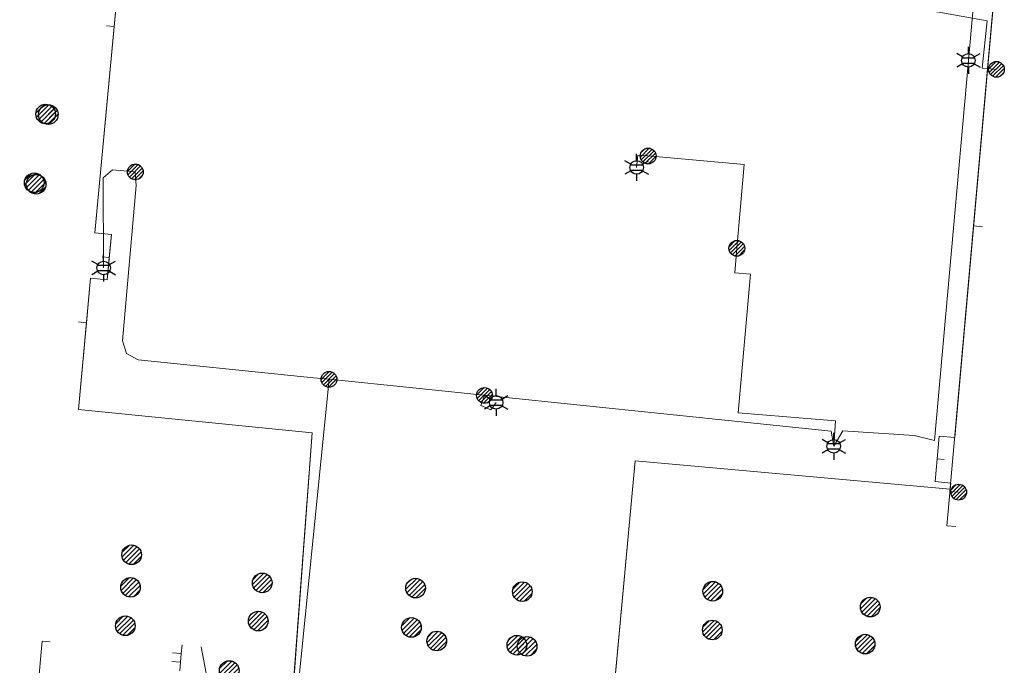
# Model space of a CAD drawing. Header units: metres. Extents: x 197355 to 199157, y 355772 to 356286.
# Tile 150 of 256: x 197844 to 197900, y 356157 to 356194. Entities that reach past the tile are written whole.
import ezdxf
from ezdxf.enums import TextEntityAlignment as Align
from ezdxf.lldxf.tags import DXFTag

# ---------------------------------------------------------------- set-up
doc = ezdxf.new("R2010")
doc.units = ezdxf.units.M
for name, color, linetype, lineweight in [('B-WE-KL-DATA_HULPSTUK_KPNB.V.-S', 90, 'Continuous', 25), ('B-WE-KL-DATA_KABELBUNDEL_KPNB.V.-G', 90, 'Continuous', 18), ('B-WE-KL-DATA_KABELBUNDEL_ZIGGOB.V.-G', 94, 'Continuous', 18), ('B-WE-KL-DATA_TELECOM_ZIGGOB.V.-G', 94, 'KL-TELECOM-ALGEMEEN-N', 18), ('B-WE-KL-ET_LS_ENEXISNETBEHEERB.V.-G', 190, 'KL-LS-N', 18), ('B-WE-KL-ET_LS_HULPSTUK_ENEXISNETBEHEERB.V.-S', 190, 'Continuous', 25), ('B-WE-KL-ET_LS_KABELBUNDEL_ENEXISNETBEHEERB.V.-G', 190, 'KL-BUNDEL-N', 18), ('B-WE-KL-GAS_HULPSTUK_ENEXISNETBEHEERB.V.-S', 30, 'Continuous', 25), ('B-WE-KL-WATER_TRANSPORTLEIDING_NVWATERLEIDINGMAATSCHAPPIJLIMBURG-G', 170, 'KL-WATER-TR-N', 18)]:
    doc.layers.add(name, color=color, linetype=linetype, lineweight=lineweight)
doc.styles.add('NLCS-ISO', font='NLCS-ISO.ttf')
doc.styles.get("Standard").update_dxf_attribs({"font": 'isocp.shx'})
doc.linetypes.add('KL-BUNDEL-N', pattern='A,28,-5,[103,NLCS.SHX,S=1.25,R=0,X=0,Y=0],-5,[103,NLCS.SHX,S=1.25,R=0,X=0,Y=0],-5,[103,NLCS.SHX,S=1.25,R=0,X=0,Y=0],-5,[103,NLCS.SHX,S=1.25,R=0,X=0,Y=0],-5', length=53)
tags = doc.linetypes.add('KL-LS-N', pattern='A,4,-1,[103,NLCS.SHX,S=0.75,R=0,X=0,Y=0],-1,4,-1,["L",Standard,S=1,R=0,X=0,Y=-0.5],-2', length=13).pattern_tags.tags
tags[18] = DXFTag(74, 10)
doc.linetypes.add('KL-TELECOM-ALGEMEEN-N', pattern='A,7,-1,[101,NLCS.SHX,S=0.5,R=0,X=0,Y=0],-1', length=9)
doc.linetypes.add('KL-WATER-TR-N', pattern='A,7,-0.5,[168,NLCS.SHX,S=0.75,R=0,X=0.75,Y=0],-2,[168,NLCS.SHX,S=0.75,R=0,X=0.75,Y=0],-2', length=11.5)

# ---------------------------------------------------------------- blocks, each defined once
blk = doc.blocks.new('SKL-ET_HULP_MOF-SO')
h = blk.add_hatch()
h.set_pattern_fill('ANSI31', color=256, scale=6, style=0)
h.set_pattern_definition([(45, (-2.25, -126.982), (-0.53033, 0.53033), [])])
edge = h.paths.add_edge_path()
edge.add_arc((0, 0), 2.25, 0, 360)
at = {"linetype": 'Continuous'}
blk.add_circle((0, 0), 2.25, dxfattribs=at)
blk = doc.blocks.new('SKL-WTB_HULP_AANSLUITPUNT-SO')
h = blk.add_hatch()
h.set_pattern_fill('ANSI31', color=256, scale=3, style=0)
h.set_pattern_definition([(45, (-1.125, -63.491), (-0.265165, 0.265165), [])])
edge = h.paths.add_edge_path()
edge.add_arc((0, 0), 1.12, 0, 360)
at = {"linetype": 'Continuous'}
blk.add_circle((0, 0), 1.12, dxfattribs=at)
blk = doc.blocks.new('SKL-ET_HULP_AANSLUITPUNT-SO')
h = blk.add_hatch()
h.set_pattern_fill('ANSI31', color=256, scale=30, style=0)
h.set_pattern_definition([(45, (-11.25, -634.91), (-2.65165, 2.65165), [])])
edge = h.paths.add_edge_path()
edge.add_arc((0, 0), 11.2, 0, 360)
at = {"linetype": 'Continuous'}
blk.add_circle((0, 0), 11.2, dxfattribs=at)
blk = doc.blocks.new('B-SIE-WEG_LICHTMAST-SO')
at = {"ltscale": 0.1}
for p, q in [((0, 0.386), (0, 0.772)), ((-0.334, 0.193), (-0.668, 0.386)), ((0.334, 0.193), (0.668, 0.386)), ((-0.334, -0.193), (-0.668, -0.386)), ((0, -0.386), (0, -0.772)), ((0.334, -0.193), (0.668, -0.386))]:
    blk.add_line(p, q, dxfattribs=at)
at = {"flags": 128}
for points in [[(-0.354, 0.152), (0.354, 0.152)], [(-0.354, -0.152), (0.354, -0.152)]]:
    blk.add_lwpolyline(points, dxfattribs=at)
at = {"ltscale": 0.1}
blk.add_circle((0, 0), 0.386, dxfattribs=at)
at = {"style": 'NLCS-ISO'}
blk.add_attdef('TYPE', text='', height=0.549, dxfattribs=at).set_placement((0, 0.772), align=Align.BOTTOM_CENTER)

msp = doc.modelspace()

# ---------------------------------------------------------------- linework, layer by layer
at = {"layer": 'B-WE-KL-DATA_KABELBUNDEL_KPNB.V.-G', "ltscale": 0.5, "flags": 128}
for points in [[(197884.681, 356196.632), (197898.879, 356194.052), (197898.596, 356191.367), (197898.902, 356191.339), (197899.403, 356191.294)], [(197886.239, 356196.47), (197899.242, 356195.125), (197898.902, 356191.339), (197896.739, 356167.222), (197897.247, 356167.182)]]:
    msp.add_lwpolyline(points, dxfattribs=at)
at = {"layer": 'B-WE-KL-DATA_KABELBUNDEL_ZIGGOB.V.-G', "ltscale": 0.5, "flags": 128}
for points in [[(197849.083, 356193.736), (197849.405, 356197.173), (197848.371, 356202.124), (197852.525, 356202.982), (197850.86, 356211.167)], [(197898.102, 356182.363), (197899.325, 356196.109)], [(197848.805, 356180.57), (197848.927, 356181.874), (197847.982, 356181.962), (197849.083, 356193.736)], [(197849.083, 356193.736), (197848.636, 356193.778)], [(197896.018, 356169.082), (197896.133, 356170.379), (197897.029, 356170.299), (197898.102, 356182.363)], [(197898.601, 356182.321), (197898.102, 356182.363)], [(197847.503, 356176.842), (197847.741, 356179.381), (197848.685, 356179.292), (197848.805, 356180.57)], [(197848.407, 356180.607), (197848.805, 356180.57)], [(197859.336, 356156.624), (197860.368, 356170.571), (197847.04, 356171.893), (197847.503, 356176.842)], [(197847.055, 356176.886), (197847.503, 356176.842)], [(197877.434, 356154.164), (197878.793, 356168.959), (197896.767, 356167.348)], [(197896.767, 356167.348), (197896.798, 356167.702), (197895.902, 356167.782), (197896.018, 356169.082)], [(197896.416, 356169.047), (197896.018, 356169.082)], [(197896.767, 356167.348), (197896.582, 356165.262), (197897.08, 356165.217)], [(197845.674, 356155.866), (197844.729, 356155.952), (197844.977, 356158.69), (197845.427, 356158.649)]]:
    msp.add_lwpolyline(points, dxfattribs=at)
at = {"layer": 'B-WE-KL-DATA_TELECOM_ZIGGOB.V.-G', "ltscale": 0.5, "flags": 128}
for points in [[(197801.445, 356208.868), (197801.836, 356208.95), (197801.569, 356210.224), (197800.639, 356210.029), (197798.928, 356218.19), (197811.304, 356220.792), (197811.085, 356221.869), (197834.83, 356226.761), (197835.248, 356224.64), (197847.473, 356227.051), (197849.524, 356217.73), (197852.525, 356202.982), (197848.824, 356202.212), (197848.371, 356202.124), (197849.405, 356197.173), (197847.982, 356181.962), (197848.927, 356181.874), (197848.685, 356179.292), (197847.741, 356179.381), (197847.04, 356171.893), (197860.368, 356170.571), (197859.188, 356154.629), (197868.95, 356153.736), (197868.971, 356153.96)], [(197892.201, 356224.62), (197892.593, 356224.702), (197892.861, 356223.413), (197891.93, 356223.22), (197895.848, 356204.365), (197895.454, 356199.493), (197899.595, 356199.147), (197897.029, 356170.299), (197896.133, 356170.379), (197895.902, 356167.782), (197896.798, 356167.702), (197896.767, 356167.348), (197878.793, 356168.959), (197877.325, 356152.969), (197868.95, 356153.736), (197868.971, 356153.96)], [(197848.407, 356180.607), (197848.805, 356180.57), (197848.927, 356181.874), (197847.982, 356181.962), (197849.083, 356193.736), (197848.636, 356193.778)], [(197848.407, 356180.607), (197848.805, 356180.57), (197848.927, 356181.874), (197847.982, 356181.962), (197849.083, 356193.736), (197848.636, 356193.778)], [(197848.407, 356180.607), (197848.805, 356180.57), (197848.927, 356181.874), (197847.982, 356181.962), (197849.083, 356193.736), (197848.636, 356193.778)], [(197848.407, 356180.607), (197848.805, 356180.57), (197848.927, 356181.874), (197847.982, 356181.962), (197849.083, 356193.736), (197848.636, 356193.778)], [(197848.407, 356180.607), (197848.805, 356180.57), (197848.927, 356181.874), (197847.982, 356181.962), (197849.083, 356193.736), (197848.636, 356193.778)], [(197848.407, 356180.607), (197848.805, 356180.57), (197848.927, 356181.874), (197847.982, 356181.962), (197849.083, 356193.736), (197848.636, 356193.778)], [(197848.407, 356180.607), (197848.805, 356180.57), (197848.927, 356181.874), (197847.982, 356181.962), (197849.083, 356193.736), (197848.636, 356193.778)], [(197898.601, 356182.321), (197898.102, 356182.363), (197897.029, 356170.299), (197896.133, 356170.379), (197896.018, 356169.082), (197896.416, 356169.047)], [(197898.601, 356182.321), (197898.102, 356182.363), (197897.029, 356170.299), (197896.133, 356170.379), (197896.018, 356169.082), (197896.416, 356169.047)], [(197898.601, 356182.321), (197898.102, 356182.363), (197897.029, 356170.299), (197896.133, 356170.379), (197896.018, 356169.082), (197896.416, 356169.047)], [(197898.601, 356182.321), (197898.102, 356182.363), (197897.029, 356170.299), (197896.133, 356170.379), (197896.018, 356169.082), (197896.416, 356169.047)], [(197898.601, 356182.321), (197898.102, 356182.363), (197897.029, 356170.299), (197896.133, 356170.379), (197896.018, 356169.082), (197896.416, 356169.047)], [(197898.601, 356182.321), (197898.102, 356182.363), (197897.029, 356170.299), (197896.133, 356170.379), (197896.018, 356169.082), (197896.416, 356169.047)], [(197898.601, 356182.321), (197898.102, 356182.363), (197897.029, 356170.299), (197896.133, 356170.379), (197896.018, 356169.082), (197896.416, 356169.047)], [(197898.601, 356182.321), (197898.102, 356182.363), (197897.029, 356170.299), (197896.133, 356170.379), (197896.018, 356169.082), (197896.416, 356169.047)], [(197898.601, 356182.321), (197898.102, 356182.363), (197897.029, 356170.299), (197896.133, 356170.379), (197896.018, 356169.082), (197896.416, 356169.047)], [(197898.601, 356182.321), (197898.102, 356182.363), (197897.029, 356170.299), (197896.133, 356170.379), (197896.018, 356169.082), (197896.416, 356169.047)], [(197898.601, 356182.321), (197898.102, 356182.363), (197897.029, 356170.299), (197896.133, 356170.379), (197896.018, 356169.082), (197896.416, 356169.047)], [(197898.601, 356182.321), (197898.102, 356182.363), (197897.029, 356170.299), (197896.133, 356170.379), (197896.018, 356169.082), (197896.416, 356169.047)], [(197898.601, 356182.321), (197898.102, 356182.363), (197897.029, 356170.299), (197896.133, 356170.379), (197896.018, 356169.082), (197896.416, 356169.047)], [(197898.601, 356182.321), (197898.102, 356182.363), (197897.029, 356170.299), (197896.133, 356170.379), (197896.018, 356169.082), (197896.416, 356169.047)], [(197898.601, 356182.321), (197898.102, 356182.363), (197897.029, 356170.299), (197896.133, 356170.379), (197896.018, 356169.082), (197896.416, 356169.047)], [(197898.601, 356182.321), (197898.102, 356182.363), (197897.029, 356170.299), (197896.133, 356170.379), (197896.018, 356169.082), (197896.416, 356169.047)], [(197898.601, 356182.321), (197898.102, 356182.363), (197897.029, 356170.299), (197896.133, 356170.379), (197896.018, 356169.082), (197896.416, 356169.047)], [(197898.601, 356182.321), (197898.102, 356182.363), (197897.029, 356170.299), (197896.133, 356170.379), (197896.018, 356169.082), (197896.416, 356169.047)], [(197848.407, 356180.607), (197848.805, 356180.57), (197848.685, 356179.292), (197847.741, 356179.381), (197847.04, 356171.893), (197860.368, 356170.571), (197859.188, 356154.629), (197868.95, 356153.736), (197868.971, 356153.96)], [(197847.055, 356176.886), (197847.503, 356176.842), (197847.741, 356179.381), (197848.685, 356179.292), (197848.805, 356180.57), (197848.407, 356180.607)], [(197847.055, 356176.886), (197847.503, 356176.842), (197847.741, 356179.381), (197848.685, 356179.292), (197848.805, 356180.57), (197848.407, 356180.607)], [(197847.055, 356176.886), (197847.503, 356176.842), (197847.741, 356179.381), (197848.685, 356179.292), (197848.805, 356180.57), (197848.407, 356180.607)], [(197847.055, 356176.886), (197847.503, 356176.842), (197847.741, 356179.381), (197848.685, 356179.292), (197848.805, 356180.57), (197848.407, 356180.607)], [(197847.055, 356176.886), (197847.503, 356176.842), (197847.741, 356179.381), (197848.685, 356179.292), (197848.805, 356180.57), (197848.407, 356180.607)], [(197847.055, 356176.886), (197847.503, 356176.842), (197847.741, 356179.381), (197848.685, 356179.292), (197848.805, 356180.57), (197848.407, 356180.607)], [(197847.055, 356176.886), (197847.503, 356176.842), (197847.741, 356179.381), (197848.685, 356179.292), (197848.805, 356180.57), (197848.407, 356180.607)], [(197847.055, 356176.886), (197847.503, 356176.842), (197847.741, 356179.381), (197848.685, 356179.292), (197848.805, 356180.57), (197848.407, 356180.607)], [(197896.416, 356169.047), (197896.018, 356169.082), (197895.902, 356167.782), (197896.798, 356167.702), (197896.767, 356167.348), (197878.793, 356168.959), (197877.325, 356152.969), (197868.95, 356153.736), (197868.971, 356153.96)]]:
    msp.add_lwpolyline(points, dxfattribs=at)
at = {"layer": 'B-WE-KL-ET_LS_ENEXISNETBEHEERB.V.-G', "ltscale": 0.5, "flags": 128}
for points in [[(197897.805, 356191.805), (197898.225, 356196.517)], [(197890.125, 356169.797), (197890.646, 356170.673), (197894.717, 356170.421), (197895.87, 356170.128), (197897.805, 356191.805)], [(197879.539, 356186.353), (197878.946, 356186.406), (197878.883, 356185.699)], [(197884.598, 356181.084), (197885.025, 356185.865), (197879.539, 356186.353)], [(197850.289, 356185.443), (197848.994, 356185.563), (197848.45, 356185.111), (197848.483, 356179.969)], [(197861.338, 356173.616), (197860.454, 356173.708), (197850.455, 356174.722), (197849.785, 356175.08), (197849.56, 356175.805), (197850.345, 356184.661), (197850.289, 356185.443)], [(197890.125, 356169.797), (197890.233, 356171.244), (197884.666, 356171.706), (197885.371, 356179.609), (197884.474, 356179.689), (197884.598, 356181.084)], [(197858.607, 356146.488), (197861.338, 356173.616), (197889.983, 356170.653), (197890.125, 356169.797)], [(197870.204, 356172.699), (197870.001, 356172.121), (197870.557, 356171.873), (197870.867, 356172.3)]]:
    msp.add_lwpolyline(points, dxfattribs=at)
at = {"layer": 'B-WE-KL-ET_LS_KABELBUNDEL_ENEXISNETBEHEERB.V.-G', "ltscale": 0.5, "flags": 128}
for points in [[(197897.805, 356191.805), (197898.225, 356196.517)], [(197890.125, 356169.797), (197890.646, 356170.673), (197894.717, 356170.421), (197895.87, 356170.128), (197897.805, 356191.805)], [(197879.539, 356186.353), (197878.946, 356186.406), (197878.883, 356185.699)], [(197884.598, 356181.084), (197885.025, 356185.865), (197879.539, 356186.353)], [(197890.125, 356169.797), (197890.233, 356171.244), (197884.666, 356171.706), (197885.371, 356179.609), (197884.474, 356179.689), (197884.598, 356181.084)], [(197858.607, 356146.488), (197861.338, 356173.616), (197889.983, 356170.653), (197890.125, 356169.797)]]:
    msp.add_lwpolyline(points, dxfattribs=at)
at = {"layer": 'B-WE-KL-WATER_TRANSPORTLEIDING_NVWATERLEIDINGMAATSCHAPPIJLIMBURG-G', "ltscale": 0.5, "flags": 128}
for points in [[(197852.912, 356157.978), (197852.956, 356158.483)], [(197852.912, 356157.978), (197852.414, 356158.021)], [(197852.869, 356157.48), (197852.912, 356157.978)], [(197855.052, 356153.062), (197854.036, 356158.367)], [(197852.869, 356157.48), (197852.371, 356157.523)], [(197852.826, 356156.982), (197852.869, 356157.48)]]:
    msp.add_lwpolyline(points, dxfattribs=at)

# ---------------------------------------------------------------- block references
at = {"layer": 'B-WE-KL-DATA_HULPSTUK_KPNB.V.-S', "xscale": 0.2, "yscale": 0.2, "zscale": 0.2}
for p in [(197899.403, 356191.294), (197897.247, 356167.182)]:
    msp.add_blockref('SKL-ET_HULP_MOF-SO', p, dxfattribs=at)
at = {"layer": 'B-WE-KL-ET_LS_HULPSTUK_ENEXISNETBEHEERB.V.-S'}
for p in [(197897.805, 356191.805), (197878.883, 356185.699), (197848.483, 356179.969), (197870.867, 356172.3), (197890.125, 356169.797)]:
    msp.add_blockref('B-SIE-WEG_LICHTMAST-SO', p, dxfattribs=at)
for name, p, xscale, yscale, zscale in [('SKL-ET_HULP_AANSLUITPUNT-SO', (197845.174, 356188.746), 0.05, 0.05, 0.05), ('SKL-ET_HULP_MOF-SO', (197879.539, 356186.353), 0.2, 0.2, 0.2), ('SKL-ET_HULP_AANSLUITPUNT-SO', (197844.523, 356184.823), 0.05, 0.05, 0.05), ('SKL-ET_HULP_MOF-SO', (197850.289, 356185.443), 0.2, 0.2, 0.2), ('SKL-ET_HULP_MOF-SO', (197884.598, 356181.084), 0.2, 0.2, 0.2), ('SKL-ET_HULP_MOF-SO', (197861.338, 356173.616), 0.2, 0.2, 0.2), ('SKL-ET_HULP_MOF-SO', (197870.204, 356172.699), 0.2, 0.2, 0.2), ('SKL-ET_HULP_AANSLUITPUNT-SO', (197850.079, 356163.608), 0.05, 0.05, 0.05), ('SKL-ET_HULP_AANSLUITPUNT-SO', (197857.528, 356162.004), 0.05, 0.05, 0.05), ('SKL-ET_HULP_AANSLUITPUNT-SO', (197850.014, 356161.754), 0.05, 0.05, 0.05), ('SKL-ET_HULP_AANSLUITPUNT-SO', (197883.227, 356161.53), 0.05, 0.05, 0.05), ('SKL-ET_HULP_AANSLUITPUNT-SO', (197892.205, 356160.626), 0.05, 0.05, 0.05), ('SKL-ET_HULP_AANSLUITPUNT-SO', (197849.721, 356159.561), 0.05, 0.05, 0.05), ('SKL-ET_HULP_AANSLUITPUNT-SO', (197857.301, 356159.829), 0.05, 0.05, 0.05), ('SKL-ET_HULP_AANSLUITPUNT-SO', (197883.201, 356159.32), 0.05, 0.05, 0.05), ('SKL-ET_HULP_AANSLUITPUNT-SO', (197867.484, 356158.692), 0.05, 0.05, 0.05), ('SKL-ET_HULP_AANSLUITPUNT-SO', (197891.917, 356158.513), 0.05, 0.05, 0.05), ('SKL-ET_HULP_AANSLUITPUNT-SO', (197872.636, 356158.389), 0.05, 0.05, 0.05), ('SKL-ET_HULP_AANSLUITPUNT-SO', (197855.648, 356157.011), 0.05, 0.05, 0.05)]:
    msp.add_blockref(name, p, dxfattribs=dict(at, xscale=xscale, yscale=yscale, zscale=zscale))
at = {"layer": 'B-WE-KL-GAS_HULPSTUK_ENEXISNETBEHEERB.V.-S', "xscale": 0.5, "yscale": 0.5, "zscale": 0.5}
for p in [(197845.328, 356188.716), (197844.629, 356184.743), (197850.079, 356163.608), (197857.528, 356162.004), (197850.014, 356161.754), (197866.276, 356161.707), (197872.361, 356161.507), (197883.227, 356161.53), (197892.205, 356160.626), (197849.721, 356159.561), (197857.301, 356159.829), (197866.04, 356159.465), (197883.201, 356159.32), (197872.054, 356158.45), (197891.917, 356158.513)]:
    msp.add_blockref('SKL-WTB_HULP_AANSLUITPUNT-SO', p, dxfattribs=at)

doc.saveas('drawing.dxf')
